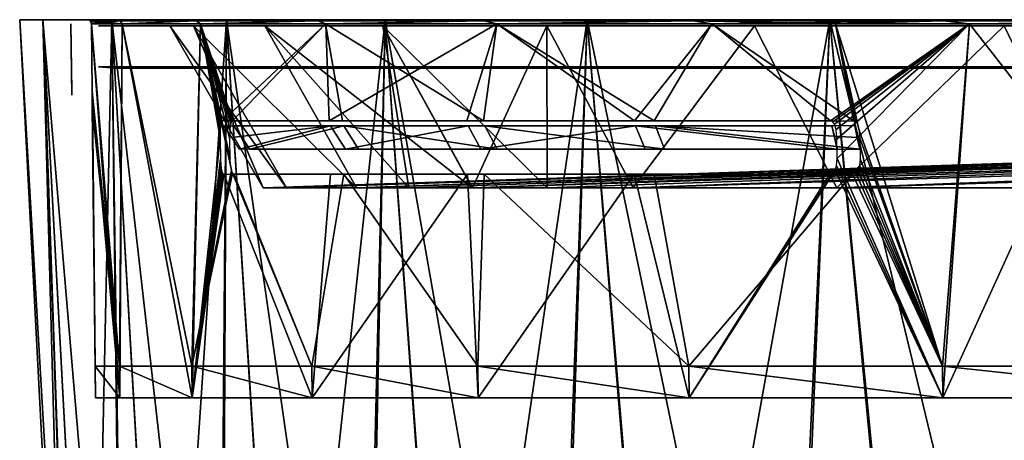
# Model space of a CAD drawing. Header units: millimetres. Extents: x -251 to 251, y -32 to 24.
# Tile 2 of 36: x -251 to -202, y 3 to 24. Entities that reach past the tile are written whole.
import ezdxf

# ---------------------------------------------------------------- set-up
doc = ezdxf.new("R2010")
doc.units = ezdxf.units.MM
doc.header["$LTSCALE"] = 81.481481
for name, color, linetype in [('35', 7, 'CONTINUOUS'), ('36', 7, 'CONTINUOUS'), ('39', 7, 'CONTINUOUS'), ('41', 7, 'CONTINUOUS'), ('42', 7, 'CONTINUOUS'), ('46', 7, 'CONTINUOUS'), ('47', 7, 'CONTINUOUS'), ('48', 7, 'CONTINUOUS'), ('49', 7, 'CONTINUOUS'), ('68', 7, 'CONTINUOUS'), ('69', 7, 'CONTINUOUS'), ('70', 7, 'CONTINUOUS'), ('71', 7, 'CONTINUOUS')]:
    doc.layers.add(name, color=color, linetype=linetype)

msp = doc.modelspace()

# ---------------------------------------------------------------- linework, layer by layer
at = {"layer": '35', "linetype": 'Continuous'}
for points in [[(-250.501, 23.75), (-249.366, 23.75, -23.814), (-248.137, -21.354), (-250.501, 23.75)], [(-249.366, 23.75, -23.814), (-245.973, 23.75, -47.41), (-246.942, -21.354, -24.322), (-249.366, 23.75, -23.814)], [(-248.137, -21.354), (-249.366, 23.75, -23.814), (-247.838, -21.354, -12.176), (-248.137, -21.354)], [(-247.838, -21.354, -12.176), (-249.366, 23.75, -23.814), (-246.942, -21.354, -24.322), (-247.838, -21.354, -12.176)], [(-246.942, -21.354, -24.322), (-245.973, 23.75, -47.41), (-245.451, -21.354, -36.409), (-246.942, -21.354, -24.322)], [(-245.451, -21.354, -36.409), (-245.973, 23.75, -47.41), (-243.369, -21.354, -48.409), (-245.451, -21.354, -36.409)], [(-245.973, 23.75, -47.41), (-240.352, 23.75, -70.581), (-243.369, -21.354, -48.409), (-245.973, 23.75, -47.41)], [(-243.369, -21.354, -48.409), (-240.352, 23.75, -70.581), (-240.701, -21.354, -60.292), (-243.369, -21.354, -48.409)], [(-240.701, -21.354, -60.292), (-240.352, 23.75, -70.581), (-237.452, -21.354, -72.03), (-240.701, -21.354, -60.292)], [(-240.352, 23.75, -70.581), (-232.555, 23.75, -93.107), (-237.452, -21.354, -72.03), (-240.352, 23.75, -70.581)], [(-237.452, -21.354, -72.03), (-232.555, 23.75, -93.107), (-233.632, -21.354, -83.595), (-237.452, -21.354, -72.03)], [(-233.632, -21.354, -83.595), (-232.555, 23.75, -93.107), (-229.249, -21.354, -94.958), (-233.632, -21.354, -83.595)], [(-232.555, 23.75, -93.107), (-222.65, 23.75, -114.794), (-229.249, -21.354, -94.958), (-232.555, 23.75, -93.107)], [(-229.249, -21.354, -94.958), (-222.65, 23.75, -114.794), (-224.313, -21.354, -106.092), (-229.249, -21.354, -94.958)], [(-224.313, -21.354, -106.092), (-222.65, 23.75, -114.794), (-218.837, -21.354, -116.971), (-224.313, -21.354, -106.092)], [(-222.65, 23.75, -114.794), (-210.731, 23.75, -135.436), (-218.837, -21.354, -116.971), (-222.65, 23.75, -114.794)], [(-218.837, -21.354, -116.971), (-210.731, 23.75, -135.436), (-212.834, -21.354, -127.568), (-218.837, -21.354, -116.971)], [(-212.834, -21.354, -127.568), (-210.731, 23.75, -135.436), (-206.318, -21.354, -137.857), (-212.834, -21.354, -127.568)], [(-210.731, 23.75, -135.436), (-196.902, 23.75, -154.856), (-206.318, -21.354, -137.857), (-210.731, 23.75, -135.436)], [(-206.318, -21.354, -137.857), (-196.902, 23.75, -154.856), (-199.305, -21.354, -147.815), (-206.318, -21.354, -137.857)]]:
    msp.add_3dface(points, dxfattribs=at)
at = {"layer": '36', "linetype": 'Continuous'}
for points in [[(-246.936, 20.24, -3.235), (-245.604, 6.75, -24.19), (-246.976, 23.552, -3.293), (-246.936, 20.24, -3.235)], [(-246.976, 23.552, -3.293), (-245.604, 6.75, -24.19), (-245.475, 23.552, -27.38), (-246.976, 23.552, -3.293)], [(-245.604, 6.75, -24.19), (-242.05, 6.75, -48.147), (-245.475, 23.552, -27.38), (-245.604, 6.75, -24.19)], [(-245.475, 23.552, -27.38), (-242.05, 6.75, -48.147), (-241.632, 23.552, -51.202), (-245.475, 23.552, -27.38)], [(-241.632, 23.552, -51.202), (-242.05, 6.75, -48.147), (-240.111, 16.374, -57.541), (-241.632, 23.552, -51.202)], [(-235.482, 23.552, -74.54), (-241.632, 23.552, -51.202), (-240.054, 18.79, -57.908), (-235.482, 23.552, -74.54)], [(-240.054, 18.79, -57.908), (-241.632, 23.552, -51.202), (-240.101, 18.748, -57.71), (-240.054, 18.79, -57.908)], [(-240.101, 18.748, -57.71), (-241.632, 23.552, -51.202), (-240.138, 18.621, -57.548), (-240.101, 18.748, -57.71)], [(-240.138, 18.621, -57.548), (-241.632, 23.552, -51.202), (-240.167, 18.37, -57.414), (-240.138, 18.621, -57.548)], [(-240.167, 18.37, -57.414), (-241.632, 23.552, -51.202), (-240.177, 17.888, -57.347), (-240.167, 18.37, -57.414)], [(-240.177, 17.888, -57.347), (-241.632, 23.552, -51.202), (-240.166, 16.948, -57.344), (-240.177, 17.888, -57.347)], [(-240.166, 16.948, -57.344), (-241.632, 23.552, -51.202), (-240.148, 16.603, -57.401), (-240.166, 16.948, -57.344)], [(-240.148, 16.603, -57.401), (-241.632, 23.552, -51.202), (-240.111, 16.374, -57.541), (-240.148, 16.603, -57.401)], [(-235.482, 23.552, -74.54), (-240.054, 18.79, -57.908), (-234.646, 18.79, -76.945), (-235.482, 23.552, -74.54)], [(-227.083, 23.552, -97.164), (-235.482, 23.552, -74.54), (-227.731, 18.79, -95.486), (-227.083, 23.552, -97.164)], [(-227.731, 18.79, -95.486), (-235.482, 23.552, -74.54), (-234.646, 18.79, -76.945), (-227.731, 18.79, -95.486)], [(-219.354, 18.79, -113.415), (-227.083, 23.552, -97.164), (-227.731, 18.79, -95.486), (-219.354, 18.79, -113.415)], [(-216.516, 23.552, -118.864), (-227.083, 23.552, -97.164), (-219.354, 18.79, -113.415), (-216.516, 23.552, -118.864)], [(-209.568, 18.79, -130.616), (-216.516, 23.552, -118.864), (-219.354, 18.79, -113.415), (-209.568, 18.79, -130.616)], [(-210.448, 23.552, -129.303), (-216.516, 23.552, -118.864), (-209.568, 18.79, -130.616), (-210.448, 23.552, -129.303)], [(-210.448, 23.552, -129.303), (-205.2, 6.75, -137.11), (-203.877, 23.552, -139.435), (-210.448, 23.552, -129.303)], [(-205.2, 6.75, -137.11), (-210.448, 23.552, -129.303), (-209.3, 18.387, -131.035), (-205.2, 6.75, -137.11)], [(-209.3, 18.387, -131.035), (-210.448, 23.552, -129.303), (-209.372, 18.626, -130.925), (-209.3, 18.387, -131.035)], [(-209.372, 18.626, -130.925), (-210.448, 23.552, -129.303), (-209.46, 18.748, -130.788), (-209.372, 18.626, -130.925)], [(-209.46, 18.748, -130.788), (-210.448, 23.552, -129.303), (-209.568, 18.79, -130.616), (-209.46, 18.748, -130.788)], [(-205.2, 6.75, -137.11), (-190.773, 6.75, -156.563), (-203.877, 23.552, -139.435), (-205.2, 6.75, -137.11)], [(-203.877, 23.552, -139.435), (-190.773, 6.75, -156.563), (-189.291, 23.552, -158.672), (-203.877, 23.552, -139.435)], [(-246.933, 19.846, -3.123), (-245.604, 6.75, -24.19), (-246.936, 20.24, -3.235), (-246.933, 19.846, -3.123)], [(-246.933, 19.559, -2.832), (-245.604, 6.75, -24.19), (-246.933, 19.846, -3.123), (-246.933, 19.559, -2.832)], [(-246.792, 6.75), (-245.604, 6.75, -24.19), (-246.948, 19.454), (-246.792, 6.75)], [(-246.948, 19.454), (-245.604, 6.75, -24.19), (-246.945, 19.454, -1.218), (-246.948, 19.454)], [(-246.945, 19.454, -1.218), (-245.604, 6.75, -24.19), (-246.935, 19.454, -2.437), (-246.945, 19.454, -1.218)], [(-246.935, 19.454, -2.437), (-245.604, 6.75, -24.19), (-246.933, 19.559, -2.832), (-246.935, 19.454, -2.437)], [(-209.261, 17.933, -131.087), (-205.2, 6.75, -137.11), (-209.3, 18.387, -131.035), (-209.261, 17.933, -131.087)], [(-209.25, 16.923, -131.08), (-205.2, 6.75, -137.11), (-209.261, 17.933, -131.087), (-209.25, 16.923, -131.08)], [(-209.277, 16.593, -131.03), (-205.2, 6.75, -137.11), (-209.25, 16.923, -131.08), (-209.277, 16.593, -131.03)], [(-209.35, 16.371, -130.908), (-205.2, 6.75, -137.11), (-209.277, 16.593, -131.03), (-209.35, 16.371, -130.908)], [(-240.111, 16.374, -57.541), (-242.05, 6.75, -48.147), (-240.06, 16.231, -57.749), (-240.111, 16.374, -57.541)], [(-242.05, 6.75, -48.147), (-236.166, 6.75, -71.64), (-240.06, 16.231, -57.749), (-242.05, 6.75, -48.147)], [(-240.06, 16.231, -57.749), (-236.166, 6.75, -71.64), (-239.988, 16.176, -58.042), (-240.06, 16.231, -57.749)], [(-239.988, 16.176, -58.042), (-236.166, 6.75, -71.64), (-234.594, 16.176, -77.001), (-239.988, 16.176, -58.042)], [(-236.166, 6.75, -71.64), (-228.006, 6.75, -94.443), (-234.594, 16.176, -77.001), (-236.166, 6.75, -71.64)], [(-234.594, 16.176, -77.001), (-228.006, 6.75, -94.443), (-227.703, 16.176, -95.469), (-234.594, 16.176, -77.001)], [(-228.006, 6.75, -94.443), (-217.651, 6.75, -116.337), (-227.703, 16.176, -95.469), (-228.006, 6.75, -94.443)], [(-227.703, 16.176, -95.469), (-217.651, 6.75, -116.337), (-219.362, 16.176, -113.329), (-227.703, 16.176, -95.469)], [(-219.362, 16.176, -113.329), (-217.651, 6.75, -116.337), (-209.623, 16.176, -130.467), (-219.362, 16.176, -113.329)], [(-217.651, 6.75, -116.337), (-205.2, 6.75, -137.11), (-209.623, 16.176, -130.467), (-217.651, 6.75, -116.337)], [(-209.623, 16.176, -130.467), (-205.2, 6.75, -137.11), (-209.461, 16.231, -130.727), (-209.623, 16.176, -130.467)], [(-209.461, 16.231, -130.727), (-205.2, 6.75, -137.11), (-209.35, 16.371, -130.908), (-209.461, 16.231, -130.727)]]:
    msp.add_3dface(points, dxfattribs=at)
at = {"layer": '39', "linetype": 'Continuous'}
for points in [[(-239.215, 17.4, -58.277), (-239.211, 17.4, -58.291), (-239.988, 18.546, -57.893), (-239.215, 17.4, -58.277)], [(-239.988, 18.546, -57.893), (-239.604, 17.974, -58.077), (-239.215, 17.4, -58.277), (-239.988, 18.546, -57.893)], [(-239.988, 18.546, -57.893), (-239.211, 17.4, -58.291), (-234.582, 18.546, -76.924), (-239.988, 18.546, -57.893)], [(-239.211, 17.4, -58.291), (-233.868, 17.4, -76.979), (-234.582, 18.546, -76.924), (-239.211, 17.4, -58.291)], [(-233.868, 17.4, -76.979), (-227.067, 17.4, -95.186), (-234.582, 18.546, -76.924), (-233.868, 17.4, -76.979)], [(-234.582, 18.546, -76.924), (-227.067, 17.4, -95.186), (-227.669, 18.546, -95.461), (-234.582, 18.546, -76.924)], [(-227.669, 18.546, -95.461), (-218.851, 17.4, -112.801), (-219.294, 18.546, -113.384), (-227.669, 18.546, -95.461)], [(-227.067, 17.4, -95.186), (-218.851, 17.4, -112.801), (-227.669, 18.546, -95.461), (-227.067, 17.4, -95.186)], [(-218.851, 17.4, -112.801), (-209.271, 17.4, -129.713), (-219.294, 18.546, -113.384), (-218.851, 17.4, -112.801)], [(-209.271, 17.4, -129.713), (-209.263, 17.4, -129.726), (-219.294, 18.546, -113.384), (-209.271, 17.4, -129.713)], [(-209.263, 17.4, -129.726), (-209.255, 17.402, -129.74), (-219.294, 18.546, -113.384), (-209.263, 17.4, -129.726)], [(-209.255, 17.402, -129.74), (-209.383, 17.974, -130.16), (-219.294, 18.546, -113.384), (-209.255, 17.402, -129.74)], [(-209.383, 17.974, -130.16), (-209.511, 18.546, -130.58), (-219.294, 18.546, -113.384), (-209.383, 17.974, -130.16)], [(-239.219, 17.401, -58.262), (-239.215, 17.4, -58.277), (-239.604, 17.974, -58.077), (-239.219, 17.401, -58.262)]]:
    msp.add_3dface(points, dxfattribs=at)
at = {"layer": '41', "linetype": 'Continuous'}
for points in [[(-246.976, 23.552, 3.293), (-245.585, 5.205, 24.187), (-246.936, 20.24, 3.235), (-246.976, 23.552, 3.293)], [(-245.475, 23.552, 27.381), (-245.585, 5.205, 24.187), (-246.976, 23.552, 3.293), (-245.475, 23.552, 27.381)], [(-242.032, 5.205, 48.141), (-245.585, 5.205, 24.187), (-245.475, 23.552, 27.381), (-242.032, 5.205, 48.141)], [(-241.631, 23.552, 51.209), (-242.032, 5.205, 48.141), (-245.475, 23.552, 27.381), (-241.631, 23.552, 51.209)], [(-242.032, 5.205, 48.141), (-241.631, 23.552, 51.209), (-240.662, 17.933, 55.277), (-242.032, 5.205, 48.141)], [(-240.626, 18.626, 55.471), (-241.631, 23.552, 51.209), (-240.591, 18.748, 55.629), (-240.626, 18.626, 55.471)], [(-240.653, 18.387, 55.342), (-241.631, 23.552, 51.209), (-240.626, 18.626, 55.471), (-240.653, 18.387, 55.342)], [(-240.662, 17.933, 55.277), (-241.631, 23.552, 51.209), (-240.653, 18.387, 55.342), (-240.662, 17.933, 55.277)], [(-241.631, 23.552, 51.209), (-235.48, 23.552, 74.547), (-240.591, 18.748, 55.629), (-241.631, 23.552, 51.209)], [(-240.591, 18.748, 55.629), (-235.48, 23.552, 74.547), (-240.546, 18.79, 55.828), (-240.591, 18.748, 55.629)], [(-240.546, 18.79, 55.828), (-235.48, 23.552, 74.547), (-235.303, 18.79, 74.91), (-240.546, 18.79, 55.828)], [(-235.48, 23.552, 74.547), (-227.08, 23.552, 97.172), (-235.303, 18.79, 74.91), (-235.48, 23.552, 74.547)], [(-235.303, 18.79, 74.91), (-227.08, 23.552, 97.172), (-228.549, 18.79, 93.511), (-235.303, 18.79, 74.91)], [(-228.549, 18.79, 93.511), (-227.08, 23.552, 97.172), (-220.328, 18.79, 111.512), (-228.549, 18.79, 93.511)], [(-227.08, 23.552, 97.172), (-216.513, 23.552, 118.87), (-220.328, 18.79, 111.512), (-227.08, 23.552, 97.172)], [(-216.513, 23.552, 118.87), (-210.691, 18.79, 128.796), (-220.328, 18.79, 111.512), (-216.513, 23.552, 118.87)], [(-216.513, 23.552, 118.87), (-203.88, 23.552, 139.43), (-210.691, 18.79, 128.796), (-216.513, 23.552, 118.87)], [(-210.691, 18.79, 128.796), (-203.88, 23.552, 139.43), (-210.584, 18.748, 128.969), (-210.691, 18.79, 128.796)], [(-210.584, 18.748, 128.969), (-203.88, 23.552, 139.43), (-210.496, 18.621, 129.11), (-210.584, 18.748, 128.969)], [(-210.496, 18.621, 129.11), (-203.88, 23.552, 139.43), (-210.422, 18.37, 129.225), (-210.496, 18.621, 129.11)], [(-210.422, 18.37, 129.225), (-203.88, 23.552, 139.43), (-210.381, 17.888, 129.281), (-210.422, 18.37, 129.225)], [(-210.381, 17.888, 129.281), (-203.88, 23.552, 139.43), (-210.371, 16.948, 129.275), (-210.381, 17.888, 129.281)], [(-203.88, 23.552, 139.43), (-205.188, 5.205, 137.095), (-210.371, 16.948, 129.275), (-203.88, 23.552, 139.43)], [(-196.823, 23.552, 149.227), (-205.188, 5.205, 137.095), (-203.88, 23.552, 139.43), (-196.823, 23.552, 149.227)], [(-190.763, 5.205, 156.546), (-205.188, 5.205, 137.095), (-196.823, 23.552, 149.227), (-190.763, 5.205, 156.546)], [(-246.936, 20.24, 3.235), (-246.773, 5.205), (-246.933, 19.846, 3.123), (-246.936, 20.24, 3.235)], [(-245.585, 5.205, 24.187), (-246.773, 5.205), (-246.936, 20.24, 3.235), (-245.585, 5.205, 24.187)], [(-246.933, 19.846, 3.123), (-246.773, 5.205), (-246.933, 19.559, 2.832), (-246.933, 19.846, 3.123)], [(-246.792, 6.75), (-246.948, 19.454), (-246.945, 19.454, 1.218), (-246.792, 6.75)], [(-246.935, 19.454, 2.437), (-246.773, 5.205), (-246.945, 19.454, 1.218), (-246.935, 19.454, 2.437)], [(-246.773, 5.205), (-246.792, 6.75), (-246.945, 19.454, 1.218), (-246.773, 5.205)], [(-246.933, 19.559, 2.832), (-246.773, 5.205), (-246.935, 19.454, 2.437), (-246.933, 19.559, 2.832)], [(-240.65, 16.923, 55.274), (-242.032, 5.205, 48.141), (-240.662, 17.933, 55.277), (-240.65, 16.923, 55.274)], [(-240.633, 16.593, 55.33), (-242.032, 5.205, 48.141), (-240.65, 16.923, 55.274), (-240.633, 16.593, 55.33)], [(-210.371, 16.948, 129.275), (-205.188, 5.205, 137.095), (-210.399, 16.603, 129.222), (-210.371, 16.948, 129.275)], [(-240.599, 16.371, 55.467), (-242.032, 5.205, 48.141), (-240.633, 16.593, 55.33), (-240.599, 16.371, 55.467)], [(-210.399, 16.603, 129.222), (-205.188, 5.205, 137.095), (-210.472, 16.374, 129.097), (-210.399, 16.603, 129.222)], [(-240.55, 16.231, 55.673), (-242.032, 5.205, 48.141), (-240.599, 16.371, 55.467), (-240.55, 16.231, 55.673)], [(-240.48, 16.176, 55.971), (-242.032, 5.205, 48.141), (-240.55, 16.231, 55.673), (-240.48, 16.176, 55.971)], [(-236.148, 5.205, 71.632), (-242.032, 5.205, 48.141), (-240.48, 16.176, 55.971), (-236.148, 5.205, 71.632)], [(-235.248, 16.176, 74.976), (-236.148, 5.205, 71.632), (-240.48, 16.176, 55.971), (-235.248, 16.176, 74.976)], [(-228.518, 16.176, 93.504), (-236.148, 5.205, 71.632), (-235.248, 16.176, 74.976), (-228.518, 16.176, 93.504)], [(-227.99, 5.205, 94.432), (-236.148, 5.205, 71.632), (-228.518, 16.176, 93.504), (-227.99, 5.205, 94.432)], [(-220.331, 16.176, 111.435), (-227.99, 5.205, 94.432), (-228.518, 16.176, 93.504), (-220.331, 16.176, 111.435)], [(-217.637, 5.205, 116.324), (-227.99, 5.205, 94.432), (-220.331, 16.176, 111.435), (-217.637, 5.205, 116.324)], [(-210.739, 16.176, 128.656), (-217.637, 5.205, 116.324), (-220.331, 16.176, 111.435), (-210.739, 16.176, 128.656)], [(-210.472, 16.374, 129.097), (-217.637, 5.205, 116.324), (-210.582, 16.231, 128.914), (-210.472, 16.374, 129.097)], [(-205.188, 5.205, 137.095), (-217.637, 5.205, 116.324), (-210.472, 16.374, 129.097), (-205.188, 5.205, 137.095)], [(-210.582, 16.231, 128.914), (-217.637, 5.205, 116.324), (-210.739, 16.176, 128.656), (-210.582, 16.231, 128.914)], [(-245.604, 6.75, -24.19), (-246.792, 6.75), (-245.585, 5.205, -24.188), (-245.604, 6.75, -24.19)], [(-246.792, 6.75), (-246.773, 5.205), (-245.585, 5.205, -24.188), (-246.792, 6.75)], [(-242.05, 6.75, -48.147), (-245.604, 6.75, -24.19), (-242.032, 5.205, -48.143), (-242.05, 6.75, -48.147)], [(-242.032, 5.205, -48.143), (-245.604, 6.75, -24.19), (-245.585, 5.205, -24.188), (-242.032, 5.205, -48.143)], [(-236.166, 6.75, -71.64), (-242.05, 6.75, -48.147), (-236.147, 5.205, -71.635), (-236.166, 6.75, -71.64)], [(-236.147, 5.205, -71.635), (-242.05, 6.75, -48.147), (-242.032, 5.205, -48.143), (-236.147, 5.205, -71.635)], [(-228.006, 6.75, -94.443), (-236.166, 6.75, -71.64), (-227.989, 5.205, -94.436), (-228.006, 6.75, -94.443)], [(-227.989, 5.205, -94.436), (-236.166, 6.75, -71.64), (-236.147, 5.205, -71.635), (-227.989, 5.205, -94.436)], [(-217.651, 6.75, -116.337), (-228.006, 6.75, -94.443), (-217.635, 5.205, -116.328), (-217.651, 6.75, -116.337)], [(-217.635, 5.205, -116.328), (-228.006, 6.75, -94.443), (-227.989, 5.205, -94.436), (-217.635, 5.205, -116.328)], [(-205.2, 6.75, -137.11), (-217.651, 6.75, -116.337), (-205.185, 5.205, -137.1), (-205.2, 6.75, -137.11)], [(-205.185, 5.205, -137.1), (-217.651, 6.75, -116.337), (-217.635, 5.205, -116.328), (-205.185, 5.205, -137.1)], [(-190.773, 6.75, -156.563), (-205.2, 6.75, -137.11), (-190.758, 5.205, -156.551), (-190.773, 6.75, -156.563)], [(-190.758, 5.205, -156.551), (-205.2, 6.75, -137.11), (-205.185, 5.205, -137.1), (-190.758, 5.205, -156.551)]]:
    msp.add_3dface(points, dxfattribs=at)
at = {"layer": '42', "linetype": 'Continuous'}
for points in [[(-240.093, 17.974, 56.019), (-240.481, 18.546, 55.812), (-235.239, 18.546, 74.89), (-240.093, 17.974, 56.019)], [(-239.706, 17.402, 56.225), (-240.093, 17.974, 56.019), (-235.239, 18.546, 74.89), (-239.706, 17.402, 56.225)], [(-239.702, 17.4, 56.241), (-239.706, 17.402, 56.225), (-235.239, 18.546, 74.89), (-239.702, 17.4, 56.241)], [(-239.698, 17.4, 56.256), (-239.702, 17.4, 56.241), (-235.239, 18.546, 74.89), (-239.698, 17.4, 56.256)], [(-234.513, 17.4, 74.989), (-239.698, 17.4, 56.256), (-235.239, 18.546, 74.89), (-234.513, 17.4, 74.989)], [(-228.487, 18.546, 93.486), (-234.513, 17.4, 74.989), (-235.239, 18.546, 74.89), (-228.487, 18.546, 93.486)], [(-227.867, 17.4, 93.253), (-234.513, 17.4, 74.989), (-228.487, 18.546, 93.486), (-227.867, 17.4, 93.253)], [(-220.268, 18.546, 111.481), (-227.867, 17.4, 93.253), (-228.487, 18.546, 93.486), (-220.268, 18.546, 111.481)], [(-219.801, 17.4, 110.937), (-227.867, 17.4, 93.253), (-220.268, 18.546, 111.481), (-219.801, 17.4, 110.937)], [(-210.634, 18.546, 128.761), (-210.366, 17.4, 127.93), (-220.268, 18.546, 111.481), (-210.634, 18.546, 128.761)], [(-210.366, 17.4, 127.93), (-219.801, 17.4, 110.937), (-220.268, 18.546, 111.481), (-210.366, 17.4, 127.93)], [(-210.634, 18.546, 128.761), (-210.492, 17.974, 128.358), (-210.358, 17.4, 127.943), (-210.634, 18.546, 128.761)], [(-210.358, 17.4, 127.943), (-210.366, 17.4, 127.93), (-210.634, 18.546, 128.761), (-210.358, 17.4, 127.943)], [(-210.351, 17.401, 127.956), (-210.358, 17.4, 127.943), (-210.492, 17.974, 128.358), (-210.351, 17.401, 127.956)]]:
    msp.add_3dface(points, dxfattribs=at)
at = {"layer": '46', "linetype": 'Continuous'}
for points in [[(-247.707, -23.85, 12.17), (-250.501, 23.75), (-248.137, -21.354), (-247.707, -23.85, 12.17)], [(-250.501, 23.75), (-247.707, -23.85, 12.17), (-249.366, 23.75, 23.819), (-250.501, 23.75)], [(-249.366, 23.75, 23.819), (-245.322, -23.85, 36.391), (-245.973, 23.75, 47.413), (-249.366, 23.75, 23.819)], [(-247.707, -23.85, 12.17), (-246.812, -23.85, 24.311), (-249.366, 23.75, 23.819), (-247.707, -23.85, 12.17)], [(-246.812, -23.85, 24.311), (-245.322, -23.85, 36.391), (-249.366, 23.75, 23.819), (-246.812, -23.85, 24.311)], [(-243.241, -23.85, 48.384), (-240.573, -23.85, 60.262), (-245.973, 23.75, 47.413), (-243.241, -23.85, 48.384)], [(-245.973, 23.75, 47.413), (-240.573, -23.85, 60.262), (-240.351, 23.75, 70.583), (-245.973, 23.75, 47.413)], [(-245.322, -23.85, 36.391), (-243.241, -23.85, 48.384), (-245.973, 23.75, 47.413), (-245.322, -23.85, 36.391)], [(-240.573, -23.85, 60.262), (-237.327, -23.85, 71.994), (-240.351, 23.75, 70.583), (-240.573, -23.85, 60.262)], [(-237.327, -23.85, 71.994), (-233.508, -23.85, 83.552), (-240.351, 23.75, 70.583), (-237.327, -23.85, 71.994)], [(-240.351, 23.75, 70.583), (-233.508, -23.85, 83.552), (-232.554, 23.75, 93.11), (-240.351, 23.75, 70.583)], [(-233.508, -23.85, 83.552), (-229.128, -23.85, 94.907), (-232.554, 23.75, 93.11), (-233.508, -23.85, 83.552)], [(-229.128, -23.85, 94.907), (-224.196, -23.85, 106.034), (-232.554, 23.75, 93.11), (-229.128, -23.85, 94.907)], [(-232.554, 23.75, 93.11), (-224.196, -23.85, 106.034), (-222.648, 23.75, 114.797), (-232.554, 23.75, 93.11)], [(-224.196, -23.85, 106.034), (-218.723, -23.85, 116.906), (-222.648, 23.75, 114.797), (-224.196, -23.85, 106.034)], [(-218.723, -23.85, 116.906), (-212.724, -23.85, 127.497), (-222.648, 23.75, 114.797), (-218.723, -23.85, 116.906)], [(-222.648, 23.75, 114.797), (-212.724, -23.85, 127.497), (-210.729, 23.75, 135.439), (-222.648, 23.75, 114.797)], [(-212.724, -23.85, 127.497), (-206.212, -23.85, 137.781), (-210.729, 23.75, 135.439), (-212.724, -23.85, 127.497)], [(-206.212, -23.85, 137.781), (-199.203, -23.85, 147.733), (-210.729, 23.75, 135.439), (-206.212, -23.85, 137.781)], [(-210.729, 23.75, 135.439), (-199.203, -23.85, 147.733), (-196.899, 23.75, 154.859), (-210.729, 23.75, 135.439)]]:
    msp.add_3dface(points, dxfattribs=at)
at = {"layer": '47', "linetype": 'Continuous'}
for points in [[(-249.366, 23.75, -23.814), (-250.501, 23.75), (-246.719, 23.75, -15.373), (-249.366, 23.75, -23.814)], [(-250.501, 23.75), (-249.366, 23.75, 23.819), (-248.197, 23.75, 2.697), (-250.501, 23.75)], [(-246.719, 23.75, -15.373), (-250.501, 23.75), (-248.13, 23.75, -2.947), (-246.719, 23.75, -15.373)], [(-248.13, 23.75, -2.947), (-250.501, 23.75), (-248.197, 23.75, -2.697), (-248.13, 23.75, -2.947)], [(-248.197, 23.75, -2.697), (-250.501, 23.75), (-248.197, 23.75, 2.697), (-248.197, 23.75, -2.697)], [(-245.673, 23.75, -27.411), (-249.366, 23.75, -23.814), (-246.719, 23.75, -15.373), (-245.673, 23.75, -27.411)], [(-245.973, 23.75, -47.41), (-249.366, 23.75, -23.814), (-245.673, 23.75, -27.411), (-245.973, 23.75, -47.41)], [(-247.276, 23.75, 3.197), (-249.366, 23.75, 23.819), (-247.205, 23.75, 3.225), (-247.276, 23.75, 3.197)], [(-247.697, 23.75, 3.197), (-249.366, 23.75, 23.819), (-247.276, 23.75, 3.197), (-247.697, 23.75, 3.197)], [(-247.947, 23.75, 3.129), (-249.366, 23.75, 23.819), (-247.697, 23.75, 3.197), (-247.947, 23.75, 3.129)], [(-248.13, 23.75, 2.947), (-249.366, 23.75, 23.819), (-247.947, 23.75, 3.129), (-248.13, 23.75, 2.947)], [(-248.197, 23.75, 2.697), (-249.366, 23.75, 23.819), (-248.13, 23.75, 2.947), (-248.197, 23.75, 2.697)], [(-249.366, 23.75, 23.819), (-247.176, 23.75, 3.295), (-247.205, 23.75, 3.225), (-249.366, 23.75, 23.819)], [(-247.176, 23.75, 3.295), (-249.366, 23.75, 23.819), (-245.673, 23.75, 27.407), (-247.176, 23.75, 3.295)], [(-249.366, 23.75, 23.819), (-245.973, 23.75, 47.413), (-245.673, 23.75, 27.407), (-249.366, 23.75, 23.819)], [(-247.947, 23.75, -3.13), (-246.719, 23.75, -15.373), (-248.13, 23.75, -2.947), (-247.947, 23.75, -3.13)], [(-247.697, 23.75, -3.197), (-246.719, 23.75, -15.373), (-247.947, 23.75, -3.13), (-247.697, 23.75, -3.197)], [(-247.276, 23.75, -3.197), (-247.205, 23.75, -3.225), (-247.697, 23.75, -3.197), (-247.276, 23.75, -3.197)], [(-247.205, 23.75, -3.225), (-247.176, 23.75, -3.295), (-247.697, 23.75, -3.197), (-247.205, 23.75, -3.225)], [(-247.176, 23.75, -3.295), (-246.719, 23.75, -15.373), (-247.697, 23.75, -3.197), (-247.176, 23.75, -3.295)], [(-241.825, 23.75, -51.256), (-245.973, 23.75, -47.41), (-245.673, 23.75, -27.411), (-241.825, 23.75, -51.256)], [(-245.673, 23.75, 27.407), (-245.973, 23.75, 47.413), (-241.825, 23.75, 51.256), (-245.673, 23.75, 27.407)], [(-245.973, 23.75, 47.413), (-240.351, 23.75, 70.583), (-241.825, 23.75, 51.256), (-245.973, 23.75, 47.413)], [(-240.352, 23.75, -70.581), (-245.973, 23.75, -47.41), (-241.825, 23.75, -51.256), (-240.352, 23.75, -70.581)], [(-241.825, 23.75, 51.256), (-240.351, 23.75, 70.583), (-235.666, 23.75, 74.619), (-241.825, 23.75, 51.256)], [(-235.667, 23.75, -74.618), (-240.352, 23.75, -70.581), (-241.825, 23.75, -51.256), (-235.667, 23.75, -74.618)], [(-232.555, 23.75, -93.107), (-240.352, 23.75, -70.581), (-235.667, 23.75, -74.618), (-232.555, 23.75, -93.107)], [(-240.351, 23.75, 70.583), (-232.554, 23.75, 93.11), (-235.666, 23.75, 74.619), (-240.351, 23.75, 70.583)], [(-227.259, 23.75, -97.262), (-232.555, 23.75, -93.107), (-235.667, 23.75, -74.618), (-227.259, 23.75, -97.262)], [(-235.666, 23.75, 74.619), (-232.554, 23.75, 93.11), (-227.258, 23.75, 97.264), (-235.666, 23.75, 74.619)], [(-222.65, 23.75, -114.794), (-232.555, 23.75, -93.107), (-227.259, 23.75, -97.262), (-222.65, 23.75, -114.794)], [(-232.554, 23.75, 93.11), (-222.648, 23.75, 114.797), (-227.258, 23.75, 97.264), (-232.554, 23.75, 93.11)], [(-216.682, 23.75, -118.978), (-222.65, 23.75, -114.794), (-227.259, 23.75, -97.262), (-216.682, 23.75, -118.978)], [(-227.258, 23.75, 97.264), (-222.648, 23.75, 114.797), (-216.68, 23.75, 118.981), (-227.258, 23.75, 97.264)], [(-210.731, 23.75, -135.436), (-222.65, 23.75, -114.794), (-216.682, 23.75, -118.978), (-210.731, 23.75, -135.436)], [(-222.648, 23.75, 114.797), (-210.729, 23.75, 135.439), (-216.68, 23.75, 118.981), (-222.648, 23.75, 114.797)], [(-204.036, 23.75, -139.556), (-210.731, 23.75, -135.436), (-216.682, 23.75, -118.978), (-204.036, 23.75, -139.556)], [(-216.68, 23.75, 118.981), (-210.729, 23.75, 135.439), (-204.034, 23.75, 139.559), (-216.68, 23.75, 118.981)], [(-196.902, 23.75, -154.856), (-210.731, 23.75, -135.436), (-204.036, 23.75, -139.556), (-196.902, 23.75, -154.856)], [(-210.729, 23.75, 135.439), (-196.899, 23.75, 154.859), (-204.034, 23.75, 139.559), (-210.729, 23.75, 135.439)], [(-189.443, 23.75, -158.801), (-196.902, 23.75, -154.856), (-204.036, 23.75, -139.556), (-189.443, 23.75, -158.801)], [(-204.034, 23.75, 139.559), (-196.899, 23.75, 154.859), (-189.44, 23.75, 158.805), (-204.034, 23.75, 139.559)]]:
    msp.add_3dface(points, dxfattribs=at)
at = {"layer": '48', "linetype": 'Continuous'}
for points in [[(-246.719, 23.75, -15.373), (-247.176, 23.75, -3.295), (-245.575, 23.692, -27.02), (-246.719, 23.75, -15.373)], [(-245.575, 23.692, -27.02), (-247.176, 23.75, -3.295), (-247.078, 23.725, -3.294), (-245.575, 23.692, -27.02)], [(-247.176, 23.75, 3.295), (-245.673, 23.75, 27.407), (-247.074, 23.722, 3.294), (-247.176, 23.75, 3.295)], [(-247.035, 23.692, -3.293), (-245.575, 23.692, -27.02), (-247.078, 23.725, -3.294), (-247.035, 23.692, -3.293)], [(-245.673, 23.75, 27.407), (-247.035, 23.692, 3.293), (-247.074, 23.722, 3.294), (-245.673, 23.75, 27.407)], [(-245.673, 23.75, 27.407), (-245.575, 23.692, 27.02), (-247.035, 23.692, 3.293), (-245.673, 23.75, 27.407)], [(-247.035, 23.692, 3.293), (-245.575, 23.692, 27.02), (-247.002, 23.65, 3.293), (-247.035, 23.692, 3.293)], [(-247.035, 23.692, -3.293), (-245.475, 23.552, -27.38), (-245.575, 23.692, -27.02), (-247.035, 23.692, -3.293)], [(-247.005, 23.654, -3.293), (-245.475, 23.552, -27.38), (-247.035, 23.692, -3.293), (-247.005, 23.654, -3.293)], [(-245.575, 23.692, 27.02), (-246.976, 23.552, 3.293), (-247.002, 23.65, 3.293), (-245.575, 23.692, 27.02)], [(-245.475, 23.552, 27.381), (-246.976, 23.552, 3.293), (-245.575, 23.692, 27.02), (-245.475, 23.552, 27.381)], [(-245.673, 23.75, -27.411), (-246.719, 23.75, -15.373), (-245.575, 23.692, -27.02), (-245.673, 23.75, -27.411)], [(-241.825, 23.75, -51.256), (-245.673, 23.75, -27.411), (-241.842, 23.692, -50.496), (-241.825, 23.75, -51.256)], [(-245.673, 23.75, -27.411), (-245.575, 23.692, -27.02), (-241.842, 23.692, -50.496), (-245.673, 23.75, -27.411)], [(-245.673, 23.75, 27.407), (-241.825, 23.75, 51.256), (-241.842, 23.692, 50.496), (-245.673, 23.75, 27.407)], [(-245.673, 23.75, 27.407), (-241.842, 23.692, 50.496), (-245.575, 23.692, 27.02), (-245.673, 23.75, 27.407)], [(-245.575, 23.692, -27.02), (-245.475, 23.552, -27.38), (-241.842, 23.692, -50.496), (-245.575, 23.692, -27.02)], [(-241.842, 23.692, 50.496), (-245.475, 23.552, 27.381), (-245.575, 23.692, 27.02), (-241.842, 23.692, 50.496)], [(-245.475, 23.552, -27.38), (-241.632, 23.552, -51.202), (-241.842, 23.692, -50.496), (-245.475, 23.552, -27.38)], [(-241.631, 23.552, 51.209), (-245.475, 23.552, 27.381), (-241.842, 23.692, 50.496), (-241.631, 23.552, 51.209)], [(-241.825, 23.75, -51.256), (-241.842, 23.692, -50.496), (-235.869, 23.692, -73.504), (-241.825, 23.75, -51.256)], [(-241.825, 23.75, 51.256), (-235.869, 23.692, 73.504), (-241.842, 23.692, 50.496), (-241.825, 23.75, 51.256)], [(-241.842, 23.692, -50.496), (-241.632, 23.552, -51.202), (-235.869, 23.692, -73.504), (-241.842, 23.692, -50.496)], [(-235.869, 23.692, 73.504), (-241.631, 23.552, 51.209), (-241.842, 23.692, 50.496), (-235.869, 23.692, 73.504)], [(-235.667, 23.75, -74.618), (-241.825, 23.75, -51.256), (-235.869, 23.692, -73.504), (-235.667, 23.75, -74.618)], [(-241.825, 23.75, 51.256), (-235.666, 23.75, 74.619), (-235.869, 23.692, 73.504), (-241.825, 23.75, 51.256)], [(-241.632, 23.552, -51.202), (-235.482, 23.552, -74.54), (-235.869, 23.692, -73.504), (-241.632, 23.552, -51.202)], [(-235.48, 23.552, 74.547), (-241.631, 23.552, 51.209), (-235.869, 23.692, 73.504), (-235.48, 23.552, 74.547)], [(-235.667, 23.75, -74.618), (-235.869, 23.692, -73.504), (-227.713, 23.692, -95.832), (-235.667, 23.75, -74.618)], [(-235.666, 23.75, 74.619), (-227.713, 23.692, 95.832), (-235.869, 23.692, 73.504), (-235.666, 23.75, 74.619)], [(-235.869, 23.692, -73.504), (-235.482, 23.552, -74.54), (-227.713, 23.692, -95.832), (-235.869, 23.692, -73.504)], [(-227.713, 23.692, 95.832), (-235.48, 23.552, 74.547), (-235.869, 23.692, 73.504), (-227.713, 23.692, 95.832)], [(-227.259, 23.75, -97.262), (-235.667, 23.75, -74.618), (-227.713, 23.692, -95.832), (-227.259, 23.75, -97.262)], [(-235.666, 23.75, 74.619), (-227.258, 23.75, 97.264), (-227.713, 23.692, 95.832), (-235.666, 23.75, 74.619)], [(-235.482, 23.552, -74.54), (-227.083, 23.552, -97.164), (-227.713, 23.692, -95.832), (-235.482, 23.552, -74.54)], [(-227.08, 23.552, 97.172), (-235.48, 23.552, 74.547), (-227.713, 23.692, 95.832), (-227.08, 23.552, 97.172)], [(-227.259, 23.75, -97.262), (-227.713, 23.692, -95.832), (-217.449, 23.692, -117.273), (-227.259, 23.75, -97.262)], [(-227.258, 23.75, 97.264), (-217.449, 23.692, 117.273), (-227.713, 23.692, 95.832), (-227.258, 23.75, 97.264)], [(-227.713, 23.692, -95.832), (-227.083, 23.552, -97.164), (-217.449, 23.692, -117.273), (-227.713, 23.692, -95.832)], [(-217.449, 23.692, 117.273), (-227.08, 23.552, 97.172), (-227.713, 23.692, 95.832), (-217.449, 23.692, 117.273)], [(-216.682, 23.75, -118.978), (-227.259, 23.75, -97.262), (-217.449, 23.692, -117.273), (-216.682, 23.75, -118.978)], [(-227.258, 23.75, 97.264), (-216.68, 23.75, 118.981), (-217.449, 23.692, 117.273), (-227.258, 23.75, 97.264)], [(-227.083, 23.552, -97.164), (-216.516, 23.552, -118.864), (-217.449, 23.692, -117.273), (-227.083, 23.552, -97.164)], [(-216.513, 23.552, 118.87), (-227.08, 23.552, 97.172), (-217.449, 23.692, 117.273), (-216.513, 23.552, 118.87)], [(-216.682, 23.75, -118.978), (-217.449, 23.692, -117.273), (-205.172, 23.692, -137.629), (-216.682, 23.75, -118.978)], [(-216.68, 23.75, 118.981), (-205.172, 23.692, 137.629), (-217.449, 23.692, 117.273), (-216.68, 23.75, 118.981)], [(-216.516, 23.552, -118.864), (-210.448, 23.552, -129.303), (-217.449, 23.692, -117.273), (-216.516, 23.552, -118.864)], [(-217.449, 23.692, -117.273), (-210.448, 23.552, -129.303), (-205.172, 23.692, -137.629), (-217.449, 23.692, -117.273)], [(-205.172, 23.692, 137.629), (-216.513, 23.552, 118.87), (-217.449, 23.692, 117.273), (-205.172, 23.692, 137.629)], [(-204.036, 23.75, -139.556), (-216.682, 23.75, -118.978), (-205.172, 23.692, -137.629), (-204.036, 23.75, -139.556)], [(-216.68, 23.75, 118.981), (-204.034, 23.75, 139.559), (-205.172, 23.692, 137.629), (-216.68, 23.75, 118.981)], [(-203.88, 23.552, 139.43), (-216.513, 23.552, 118.87), (-205.172, 23.692, 137.629), (-203.88, 23.552, 139.43)], [(-210.448, 23.552, -129.303), (-203.877, 23.552, -139.435), (-205.172, 23.692, -137.629), (-210.448, 23.552, -129.303)], [(-204.036, 23.75, -139.556), (-205.172, 23.692, -137.629), (-190.995, 23.692, -156.71), (-204.036, 23.75, -139.556)], [(-204.034, 23.75, 139.559), (-190.995, 23.692, 156.71), (-205.172, 23.692, 137.629), (-204.034, 23.75, 139.559)], [(-205.172, 23.692, -137.629), (-203.877, 23.552, -139.435), (-190.995, 23.692, -156.71), (-205.172, 23.692, -137.629)], [(-190.995, 23.692, 156.71), (-203.88, 23.552, 139.43), (-205.172, 23.692, 137.629), (-190.995, 23.692, 156.71)], [(-189.443, 23.75, -158.801), (-204.036, 23.75, -139.556), (-190.995, 23.692, -156.71), (-189.443, 23.75, -158.801)], [(-204.034, 23.75, 139.559), (-189.44, 23.75, 158.805), (-190.995, 23.692, 156.71), (-204.034, 23.75, 139.559)], [(-196.823, 23.552, 149.227), (-203.88, 23.552, 139.43), (-190.995, 23.692, 156.71), (-196.823, 23.552, 149.227)], [(-203.877, 23.552, -139.435), (-189.291, 23.552, -158.672), (-190.995, 23.692, -156.71), (-203.877, 23.552, -139.435)], [(-246.976, 23.552, -3.293), (-245.475, 23.552, -27.38), (-247.005, 23.654, -3.293), (-246.976, 23.552, -3.293)]]:
    msp.add_3dface(points, dxfattribs=at)
at = {"layer": '49', "linetype": 'Continuous'}
for points in [[(-247.939, 20.241, -2.639), (-247.997, 23.553, -2.697), (-247.997, 23.553, 2.697), (-247.939, 20.241, -2.639)], [(-247.936, 20.102, -2.579), (-247.939, 20.241, -2.639), (-247.997, 23.553, 2.697), (-247.936, 20.102, -2.579)], [(-247.935, 20.045, -2.439), (-247.936, 20.102, -2.579), (-247.997, 23.553, 2.697), (-247.935, 20.045, -2.439)], [(-247.935, 20.045, 2.439), (-247.935, 20.045, -2.439), (-247.997, 23.553, 2.697), (-247.935, 20.045, 2.439)], [(-247.936, 20.102, 2.579), (-247.935, 20.045, 2.439), (-247.997, 23.553, 2.697), (-247.936, 20.102, 2.579)], [(-247.939, 20.241, 2.639), (-247.936, 20.102, 2.579), (-247.997, 23.553, 2.697), (-247.939, 20.241, 2.639)]]:
    msp.add_3dface(points, dxfattribs=at)
at = {"layer": '68', "linetype": 'Continuous'}
for points in [[(-245.786, 21.368, -0.004), (-244.603, 21.368, 24.084), (-246.637, 21.442, 0.003), (-245.786, 21.368, -0.004)], [(-246.637, 21.442, 0.003), (-244.603, 21.368, 24.084), (-245.449, 21.442, 24.176), (-246.637, 21.442, 0.003)], [(-245.45, 21.442, -24.169), (-245.786, 21.368, -0.004), (-246.637, 21.442, 0.003), (-245.45, 21.442, -24.169)], [(-244.602, 21.368, -24.093), (-245.786, 21.368, -0.004), (-245.45, 21.442, -24.169), (-244.602, 21.368, -24.093)], [(-241.898, 21.442, -48.113), (-244.602, 21.368, -24.093), (-245.45, 21.442, -24.169), (-241.898, 21.442, -48.113)], [(-245.449, 21.442, 24.176), (-241.065, 21.368, 47.939), (-241.898, 21.442, 48.114), (-245.449, 21.442, 24.176)], [(-244.603, 21.368, 24.084), (-241.065, 21.368, 47.939), (-245.449, 21.442, 24.176), (-244.603, 21.368, 24.084)], [(-241.062, 21.368, -47.953), (-244.602, 21.368, -24.093), (-241.898, 21.442, -48.113), (-241.062, 21.368, -47.953)], [(-241.898, 21.442, 48.114), (-235.207, 21.368, 71.333), (-236.018, 21.442, 71.589), (-241.898, 21.442, 48.114)], [(-241.065, 21.368, 47.939), (-235.207, 21.368, 71.333), (-241.898, 21.442, 48.114), (-241.065, 21.368, 47.939)], [(-239.245, 21.442, -59.928), (-241.062, 21.368, -47.953), (-241.898, 21.442, -48.113), (-239.245, 21.442, -59.928)], [(-238.418, 21.368, -59.727), (-241.062, 21.368, -47.953), (-239.245, 21.442, -59.928), (-238.418, 21.368, -59.727)], [(-236.015, 21.442, -71.601), (-238.418, 21.368, -59.727), (-239.245, 21.442, -59.928), (-236.015, 21.442, -71.601)], [(-235.199, 21.368, -71.36), (-238.418, 21.368, -59.727), (-236.015, 21.442, -71.601), (-235.199, 21.368, -71.36)], [(-236.018, 21.442, 71.589), (-231.422, 21.368, 82.793), (-232.22, 21.442, 83.088), (-236.018, 21.442, 71.589)], [(-235.207, 21.368, 71.333), (-231.422, 21.368, 82.793), (-236.018, 21.442, 71.589), (-235.207, 21.368, 71.333)], [(-227.859, 21.442, -94.392), (-235.199, 21.368, -71.36), (-236.015, 21.442, -71.601), (-227.859, 21.442, -94.392)], [(-227.071, 21.368, -94.071), (-235.199, 21.368, -71.36), (-227.859, 21.442, -94.392), (-227.071, 21.368, -94.071)], [(-231.422, 21.368, 82.793), (-227.078, 21.368, 94.053), (-232.22, 21.442, 83.088), (-231.422, 21.368, 82.793)], [(-232.22, 21.442, 83.088), (-227.078, 21.368, 94.053), (-227.861, 21.442, 94.387), (-232.22, 21.442, 83.088)], [(-227.078, 21.368, 94.053), (-216.764, 21.368, 115.861), (-227.861, 21.442, 94.387), (-227.078, 21.368, 94.053)], [(-227.861, 21.442, 94.387), (-216.764, 21.368, 115.861), (-217.51, 21.442, 116.271), (-227.861, 21.442, 94.387)], [(-217.513, 21.442, -116.265), (-227.071, 21.368, -94.071), (-227.859, 21.442, -94.392), (-217.513, 21.442, -116.265)], [(-216.76, 21.368, -115.869), (-227.071, 21.368, -94.071), (-217.513, 21.442, -116.265), (-216.76, 21.368, -115.869)], [(-205.07, 21.442, -137.025), (-216.76, 21.368, -115.869), (-217.513, 21.442, -116.265), (-205.07, 21.442, -137.025)], [(-216.764, 21.368, 115.861), (-204.365, 21.368, 136.549), (-217.51, 21.442, 116.271), (-216.764, 21.368, 115.861)], [(-217.51, 21.442, 116.271), (-204.365, 21.368, 136.549), (-205.067, 21.442, 137.03), (-217.51, 21.442, 116.271)], [(-204.36, 21.368, -136.556), (-216.76, 21.368, -115.869), (-205.07, 21.442, -137.025), (-204.36, 21.368, -136.556)], [(-190.654, 21.442, -156.464), (-204.36, 21.368, -136.556), (-205.07, 21.442, -137.025), (-190.654, 21.442, -156.464)], [(-204.365, 21.368, 136.549), (-189.999, 21.368, 155.92), (-205.067, 21.442, 137.03), (-204.365, 21.368, 136.549)], [(-205.067, 21.442, 137.03), (-189.999, 21.368, 155.92), (-190.65, 21.442, 156.468), (-205.067, 21.442, 137.03)], [(-189.993, 21.368, -155.927), (-204.36, 21.368, -136.556), (-190.654, 21.442, -156.464), (-189.993, 21.368, -155.927)]]:
    msp.add_3dface(points, dxfattribs=at)
at = {"layer": '69', "linetype": 'Continuous'}
for points in [[(-246.637, 23.442, -0.005), (-245.45, 23.442, 24.167), (-245.449, 23.442, -24.175), (-246.637, 23.442, -0.005)], [(-245.45, 23.442, 24.167), (-241.898, 23.442, 48.112), (-245.449, 23.442, -24.175), (-245.45, 23.442, 24.167)], [(-245.449, 23.442, -24.175), (-241.898, 23.442, 48.112), (-243.137, 23.442, 0.004), (-245.449, 23.442, -24.175)], [(-241.966, 23.442, -23.826), (-245.449, 23.442, -24.175), (-243.137, 23.442, 0.004), (-241.966, 23.442, -23.826)], [(-241.898, 23.442, -48.114), (-245.449, 23.442, -24.175), (-241.966, 23.442, -23.826), (-241.898, 23.442, -48.114)], [(-243.137, 23.442, 0.004), (-241.898, 23.442, 48.112), (-241.966, 23.442, 23.833), (-243.137, 23.442, 0.004)], [(-241.966, 23.442, 23.833), (-241.898, 23.442, 48.112), (-238.465, 23.442, 47.434), (-241.966, 23.442, 23.833)], [(-238.465, 23.442, -47.433), (-241.898, 23.442, -48.114), (-241.966, 23.442, -23.826), (-238.465, 23.442, -47.433)], [(-241.898, 23.442, 48.112), (-236.018, 23.442, 71.589), (-238.465, 23.442, 47.434), (-241.898, 23.442, 48.112)], [(-236.02, 23.442, -71.585), (-241.898, 23.442, -48.114), (-238.465, 23.442, -47.433), (-236.02, 23.442, -71.585)], [(-238.465, 23.442, 47.434), (-236.018, 23.442, 71.589), (-232.668, 23.442, 70.575), (-238.465, 23.442, 47.434)], [(-232.667, 23.442, -70.58), (-236.02, 23.442, -71.585), (-238.465, 23.442, -47.433), (-232.667, 23.442, -70.58)], [(-227.868, 23.442, -94.371), (-236.02, 23.442, -71.585), (-232.667, 23.442, -70.58), (-227.868, 23.442, -94.371)], [(-236.018, 23.442, 71.589), (-227.866, 23.442, 94.375), (-232.668, 23.442, 70.575), (-236.018, 23.442, 71.589)], [(-232.668, 23.442, 70.575), (-227.866, 23.442, 94.375), (-224.631, 23.442, 93.04), (-232.668, 23.442, 70.575)], [(-224.629, 23.442, -93.043), (-227.868, 23.442, -94.371), (-232.667, 23.442, -70.58), (-224.629, 23.442, -93.043)], [(-217.522, 23.442, -116.25), (-227.868, 23.442, -94.371), (-224.629, 23.442, -93.043), (-217.522, 23.442, -116.25)], [(-227.866, 23.442, 94.375), (-217.519, 23.442, 116.255), (-224.631, 23.442, 93.04), (-227.866, 23.442, 94.375)], [(-224.631, 23.442, 93.04), (-217.519, 23.442, 116.255), (-214.431, 23.442, 114.607), (-224.631, 23.442, 93.04)], [(-214.429, 23.442, -114.611), (-217.522, 23.442, -116.25), (-224.629, 23.442, -93.043), (-214.429, 23.442, -114.611)], [(-205.081, 23.442, -137.01), (-217.522, 23.442, -116.25), (-214.429, 23.442, -114.611), (-205.081, 23.442, -137.01)], [(-217.519, 23.442, 116.255), (-205.078, 23.442, 137.013), (-214.431, 23.442, 114.607), (-217.519, 23.442, 116.255)], [(-214.431, 23.442, 114.607), (-205.078, 23.442, 137.013), (-202.167, 23.442, 135.07), (-214.431, 23.442, 114.607)], [(-202.165, 23.442, -135.073), (-205.081, 23.442, -137.01), (-214.429, 23.442, -114.611), (-202.165, 23.442, -135.073)], [(-190.661, 23.442, -156.454), (-205.081, 23.442, -137.01), (-202.165, 23.442, -135.073), (-190.661, 23.442, -156.454)], [(-205.078, 23.442, 137.013), (-190.659, 23.442, 156.457), (-202.167, 23.442, 135.07), (-205.078, 23.442, 137.013)], [(-202.167, 23.442, 135.07), (-190.659, 23.442, 156.457), (-187.952, 23.442, 154.238), (-202.167, 23.442, 135.07)]]:
    msp.add_3dface(points, dxfattribs=at)
at = {"layer": '70', "linetype": 'Continuous'}
for points in [[(-238.553, 15.502, -0.003), (-243.137, 23.442, 0.004), (-237.404, 15.502, 23.377), (-238.553, 15.502, -0.003)], [(-243.137, 23.442, 0.004), (-241.966, 23.442, 23.833), (-237.404, 15.502, 23.377), (-243.137, 23.442, 0.004)], [(-241.966, 23.442, -23.826), (-243.137, 23.442, 0.004), (-238.553, 15.502, -0.003), (-241.966, 23.442, -23.826)], [(-237.404, 15.502, -23.383), (-241.966, 23.442, -23.826), (-238.553, 15.502, -0.003), (-237.404, 15.502, -23.383)], [(-233.97, 15.502, -46.536), (-241.966, 23.442, -23.826), (-237.404, 15.502, -23.383), (-233.97, 15.502, -46.536)], [(-241.966, 23.442, 23.833), (-238.465, 23.442, 47.434), (-233.97, 15.502, 46.536), (-241.966, 23.442, 23.833)], [(-237.404, 15.502, 23.377), (-241.966, 23.442, 23.833), (-233.97, 15.502, 46.536), (-237.404, 15.502, 23.377)], [(-238.465, 23.442, -47.433), (-241.966, 23.442, -23.826), (-233.97, 15.502, -46.536), (-238.465, 23.442, -47.433)], [(-228.282, 15.502, -69.242), (-238.465, 23.442, -47.433), (-233.97, 15.502, -46.536), (-228.282, 15.502, -69.242)], [(-238.465, 23.442, 47.434), (-232.668, 23.442, 70.575), (-231.403, 15.502, 57.964), (-238.465, 23.442, 47.434)], [(-233.97, 15.502, 46.536), (-238.465, 23.442, 47.434), (-231.403, 15.502, 57.964), (-233.97, 15.502, 46.536)], [(-232.667, 23.442, -70.58), (-238.465, 23.442, -47.433), (-228.282, 15.502, -69.242), (-232.667, 23.442, -70.58)], [(-232.668, 23.442, 70.575), (-224.631, 23.442, 93.04), (-228.279, 15.502, 69.254), (-232.668, 23.442, 70.575)], [(-231.403, 15.502, 57.964), (-232.668, 23.442, 70.575), (-228.279, 15.502, 69.254), (-231.403, 15.502, 57.964)], [(-224.629, 23.442, -93.043), (-232.667, 23.442, -70.58), (-224.608, 15.502, -80.364), (-224.629, 23.442, -93.043)], [(-224.608, 15.502, -80.364), (-232.667, 23.442, -70.58), (-228.282, 15.502, -69.242), (-224.608, 15.502, -80.364)], [(-228.279, 15.502, 69.254), (-224.631, 23.442, 93.04), (-220.391, 15.502, 91.298), (-228.279, 15.502, 69.254)], [(-224.631, 23.442, 93.04), (-214.431, 23.442, 114.607), (-220.391, 15.502, 91.298), (-224.631, 23.442, 93.04)], [(-214.429, 23.442, -114.611), (-224.629, 23.442, -93.043), (-220.392, 15.502, -91.294), (-214.429, 23.442, -114.611)], [(-220.392, 15.502, -91.294), (-224.629, 23.442, -93.043), (-224.608, 15.502, -80.364), (-220.392, 15.502, -91.294)], [(-210.381, 15.502, -112.46), (-214.429, 23.442, -114.611), (-220.392, 15.502, -91.294), (-210.381, 15.502, -112.46)], [(-220.391, 15.502, 91.298), (-214.431, 23.442, 114.607), (-210.384, 15.502, 112.455), (-220.391, 15.502, 91.298)], [(-214.431, 23.442, 114.607), (-202.167, 23.442, 135.07), (-210.384, 15.502, 112.455), (-214.431, 23.442, 114.607)], [(-202.165, 23.442, -135.073), (-214.429, 23.442, -114.611), (-210.381, 15.502, -112.46), (-202.165, 23.442, -135.073)], [(-210.384, 15.502, 112.455), (-202.167, 23.442, 135.07), (-198.348, 15.502, 132.534), (-210.384, 15.502, 112.455)], [(-198.346, 15.502, -132.538), (-202.165, 23.442, -135.073), (-210.381, 15.502, -112.46), (-198.346, 15.502, -132.538)], [(-202.167, 23.442, 135.07), (-187.952, 23.442, 154.238), (-198.348, 15.502, 132.534), (-202.167, 23.442, 135.07)]]:
    msp.add_3dface(points, dxfattribs=at)
at = {"layer": '71', "linetype": 'Continuous'}
for points in [[(-237.404, 15.502, -23.383), (-238.553, 15.502, -0.003), (-177.619, 17.46, -21.567), (-237.404, 15.502, -23.383)], [(-238.553, 15.502, -0.003), (-237.404, 15.502, 23.377), (-178.923, 17.46), (-238.553, 15.502, -0.003)], [(-177.619, 17.46, -21.567), (-238.553, 15.502, -0.003), (-178.923, 17.46), (-177.619, 17.46, -21.567)], [(-178.923, 17.46), (-237.404, 15.502, 23.377), (-177.619, 17.46, 21.567), (-178.923, 17.46)], [(-233.97, 15.502, -46.536), (-237.404, 15.502, -23.383), (-177.619, 17.46, -21.567), (-233.97, 15.502, -46.536)], [(-237.404, 15.502, 23.377), (-233.97, 15.502, 46.536), (-177.619, 17.46, 21.567), (-237.404, 15.502, 23.377)], [(-233.97, 15.502, 46.536), (-231.403, 15.502, 57.964), (-173.724, 17.46, 42.819), (-233.97, 15.502, 46.536)], [(-177.619, 17.46, 21.567), (-233.97, 15.502, 46.536), (-173.724, 17.46, 42.819), (-177.619, 17.46, 21.567)], [(-228.282, 15.502, -69.242), (-233.97, 15.502, -46.536), (-173.724, 17.46, -42.819), (-228.282, 15.502, -69.242)], [(-173.724, 17.46, -42.819), (-233.97, 15.502, -46.536), (-177.619, 17.46, -21.567), (-173.724, 17.46, -42.819)], [(-231.403, 15.502, 57.964), (-228.279, 15.502, 69.254), (-173.724, 17.46, 42.819), (-231.403, 15.502, 57.964)], [(-224.608, 15.502, -80.364), (-228.282, 15.502, -69.242), (-167.296, 17.46, -63.447), (-224.608, 15.502, -80.364)], [(-167.296, 17.46, -63.447), (-228.282, 15.502, -69.242), (-173.724, 17.46, -42.819), (-167.296, 17.46, -63.447)], [(-228.279, 15.502, 69.254), (-220.391, 15.502, 91.298), (-167.296, 17.46, 63.447), (-228.279, 15.502, 69.254)], [(-173.724, 17.46, 42.819), (-228.279, 15.502, 69.254), (-167.296, 17.46, 63.447), (-173.724, 17.46, 42.819)], [(-220.392, 15.502, -91.294), (-224.608, 15.502, -80.364), (-167.296, 17.46, -63.447), (-220.392, 15.502, -91.294)], [(-210.381, 15.502, -112.46), (-220.392, 15.502, -91.294), (-158.429, 17.46, -83.15), (-210.381, 15.502, -112.46)], [(-158.429, 17.46, -83.15), (-220.392, 15.502, -91.294), (-167.296, 17.46, -63.447), (-158.429, 17.46, -83.15)], [(-220.391, 15.502, 91.298), (-210.384, 15.502, 112.455), (-158.429, 17.46, 83.15), (-220.391, 15.502, 91.298)], [(-167.296, 17.46, 63.447), (-220.391, 15.502, 91.298), (-158.429, 17.46, 83.15), (-167.296, 17.46, 63.447)], [(-210.384, 15.502, 112.455), (-198.348, 15.502, 132.534), (-158.429, 17.46, 83.15), (-210.384, 15.502, 112.455)], [(-198.346, 15.502, -132.538), (-210.381, 15.502, -112.46), (-147.251, 17.46, -101.64), (-198.346, 15.502, -132.538)], [(-147.251, 17.46, -101.64), (-210.381, 15.502, -112.46), (-158.429, 17.46, -83.15), (-147.251, 17.46, -101.64)]]:
    msp.add_3dface(points, dxfattribs=at)

doc.saveas('drawing.dxf')
